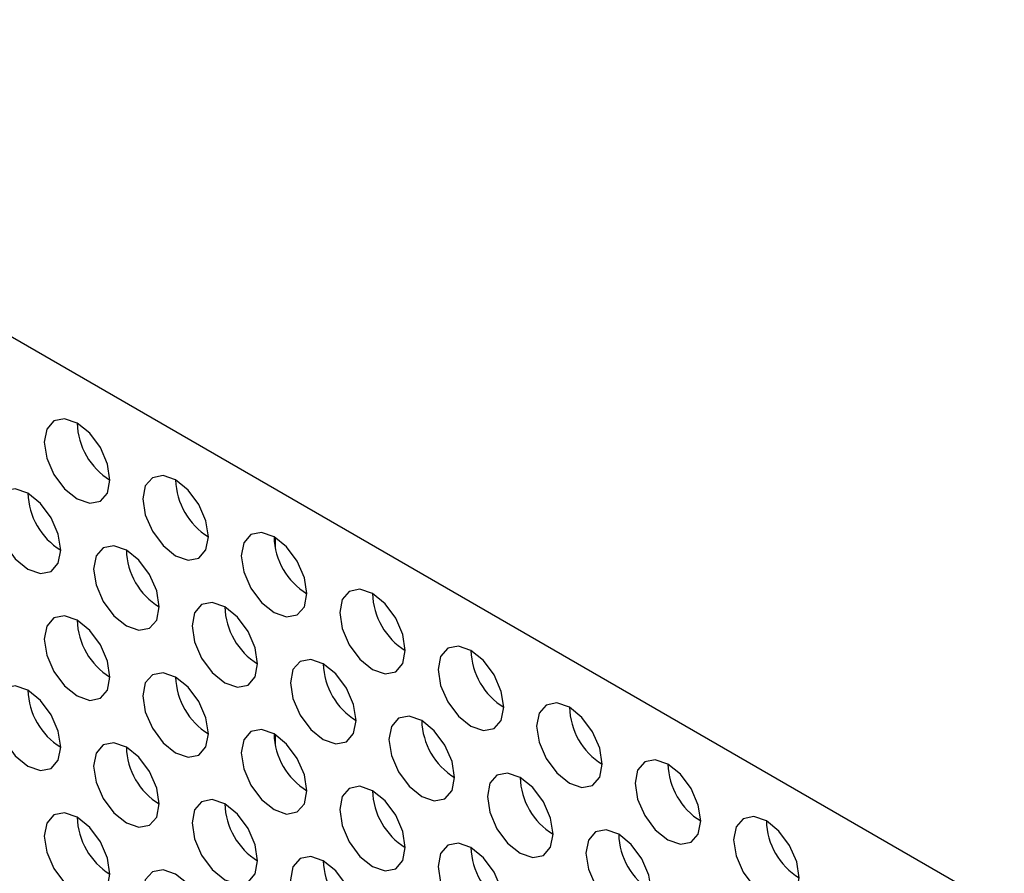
# Model space of a CAD drawing. Header units: millimetres. Extents: x 3619 to 4737, y 1503 to 2366.
# Tile 161 of 256: x 4430.34 to 4437.41, y 2151.38 to 2157.51. Entities that reach past the tile are written whole.
import ezdxf

# ---------------------------------------------------------------- set-up
doc = ezdxf.new("R2010")
doc.units = ezdxf.units.MM

msp = doc.modelspace()

# ---------------------------------------------------------------- linework, layer by layer
at = {"color": 7, "linetype": 'Continuous', "lineweight": 30}
for p, q in [((4447.6737, 2145.1952), (4410.2482, 2166.8005)), ((4432.1779, 2153.7187), (4432.1779, 2153.7947)), ((4432.1779, 2152.3033), (4432.1779, 2152.3794))]:
    msp.add_line(p, q, dxfattribs=at)
at = {"color": 7, "linetype": 'Continuous', "lineweight": 30, "flags": 128}
for points in [[(4430.99, 2154.2085), (4430.9721, 2154.323), (4430.921, 2154.4408), (4430.8445, 2154.544), (4430.7543, 2154.6168), (4430.6641, 2154.6481), (4430.5876, 2154.6333), (4430.5365, 2154.5745), (4430.5186, 2154.4807), (4430.5365, 2154.3661), (4430.5876, 2154.2483), (4430.6641, 2154.1452), (4430.7543, 2154.0724), (4430.8445, 2154.0411), (4430.921, 2154.0559), (4430.9721, 2154.1147), (4430.99, 2154.2085)], [(4431.6971, 2153.8003), (4431.6792, 2153.9148), (4431.6281, 2154.0326), (4431.5516, 2154.1358), (4431.4614, 2154.2086), (4431.3712, 2154.2399), (4431.2947, 2154.2251), (4431.2436, 2154.1663), (4431.2257, 2154.0724), (4431.2436, 2153.9579), (4431.2947, 2153.8401), (4431.3712, 2153.737), (4431.4614, 2153.6642), (4431.5516, 2153.6328), (4431.6281, 2153.6477), (4431.6792, 2153.7065), (4431.6971, 2153.8003)], [(4430.6364, 2153.705), (4430.6185, 2153.8195), (4430.5674, 2153.9373), (4430.4909, 2154.0404), (4430.4007, 2154.1132), (4430.3105, 2154.1446), (4430.2341, 2154.1297), (4430.183, 2154.0709), (4430.165, 2153.9771), (4430.183, 2153.8626), (4430.2341, 2153.7448), (4430.3105, 2153.6416), (4430.4007, 2153.5688), (4430.4909, 2153.5375), (4430.5674, 2153.5523), (4430.6185, 2153.6111), (4430.6364, 2153.705)], [(4432.4042, 2153.3921), (4432.3863, 2153.5066), (4432.3352, 2153.6244), (4432.2587, 2153.7276), (4432.1685, 2153.8004), (4432.0783, 2153.8317), (4432.0018, 2153.8169), (4431.9508, 2153.758), (4431.9328, 2153.6642), (4431.9508, 2153.5497), (4432.0018, 2153.4319), (4432.0783, 2153.3288), (4432.1685, 2153.256), (4432.2587, 2153.2246), (4432.3352, 2153.2395), (4432.3863, 2153.2983), (4432.4042, 2153.3921)], [(4431.3436, 2153.2967), (4431.3256, 2153.4113), (4431.2745, 2153.5291), (4431.1981, 2153.6322), (4431.1079, 2153.705), (4431.0177, 2153.7363), (4430.9412, 2153.7215), (4430.8901, 2153.6627), (4430.8721, 2153.5689), (4430.8901, 2153.4544), (4430.9412, 2153.3366), (4431.0177, 2153.2334), (4431.1079, 2153.1606), (4431.1981, 2153.1293), (4431.2745, 2153.1441), (4431.3256, 2153.2029), (4431.3436, 2153.2967)], [(4433.1113, 2152.9839), (4433.0934, 2153.0984), (4433.0423, 2153.2162), (4432.9658, 2153.3194), (4432.8756, 2153.3922), (4432.7854, 2153.4235), (4432.709, 2153.4086), (4432.6579, 2153.3498), (4432.6399, 2153.256), (4432.6579, 2153.1415), (4432.709, 2153.0237), (4432.7854, 2152.9206), (4432.8756, 2152.8478), (4432.9658, 2152.8164), (4433.0423, 2152.8313), (4433.0934, 2152.8901), (4433.1113, 2152.9839)], [(4432.0507, 2152.8885), (4432.0327, 2153.0031), (4431.9816, 2153.1209), (4431.9052, 2153.224), (4431.815, 2153.2968), (4431.7248, 2153.3281), (4431.6483, 2153.3133), (4431.5972, 2153.2545), (4431.5793, 2153.1607), (4431.5972, 2153.0462), (4431.6483, 2152.9284), (4431.7248, 2152.8252), (4431.815, 2152.7524), (4431.9052, 2152.7211), (4431.9816, 2152.7359), (4432.0327, 2152.7947), (4432.0507, 2152.8885)], [(4430.99, 2152.7932), (4430.9721, 2152.9077), (4430.921, 2153.0255), (4430.8445, 2153.1286), (4430.7543, 2153.2014), (4430.6641, 2153.2328), (4430.5876, 2153.2179), (4430.5365, 2153.1591), (4430.5186, 2153.0653), (4430.5365, 2152.9508), (4430.5876, 2152.833), (4430.6641, 2152.7299), (4430.7543, 2152.6571), (4430.8445, 2152.6257), (4430.921, 2152.6406), (4430.9721, 2152.6994), (4430.99, 2152.7932)], [(4433.8184, 2152.5757), (4433.8005, 2152.6902), (4433.7494, 2152.808), (4433.6729, 2152.9112), (4433.5827, 2152.984), (4433.4925, 2153.0153), (4433.4161, 2153.0004), (4433.365, 2152.9416), (4433.347, 2152.8478), (4433.365, 2152.7333), (4433.4161, 2152.6155), (4433.4925, 2152.5124), (4433.5827, 2152.4396), (4433.6729, 2152.4082), (4433.7494, 2152.4231), (4433.8005, 2152.4819), (4433.8184, 2152.5757)], [(4432.7578, 2152.4803), (4432.7398, 2152.5949), (4432.6887, 2152.7127), (4432.6123, 2152.8158), (4432.5221, 2152.8886), (4432.4319, 2152.9199), (4432.3554, 2152.9051), (4432.3043, 2152.8463), (4432.2864, 2152.7525), (4432.3043, 2152.638), (4432.3554, 2152.5202), (4432.4319, 2152.417), (4432.5221, 2152.3442), (4432.6123, 2152.3129), (4432.6887, 2152.3277), (4432.7398, 2152.3865), (4432.7578, 2152.4803)], [(4431.6971, 2152.385), (4431.6792, 2152.4995), (4431.6281, 2152.6173), (4431.5516, 2152.7204), (4431.4614, 2152.7932), (4431.3712, 2152.8246), (4431.2947, 2152.8097), (4431.2436, 2152.7509), (4431.2257, 2152.6571), (4431.2436, 2152.5426), (4431.2947, 2152.4248), (4431.3712, 2152.3217), (4431.4614, 2152.2489), (4431.5516, 2152.2175), (4431.6281, 2152.2324), (4431.6792, 2152.2912), (4431.6971, 2152.385)], [(4430.6364, 2152.2896), (4430.6185, 2152.4041), (4430.5674, 2152.5219), (4430.4909, 2152.6251), (4430.4007, 2152.6979), (4430.3105, 2152.7292), (4430.2341, 2152.7144), (4430.183, 2152.6556), (4430.165, 2152.5617), (4430.183, 2152.4472), (4430.2341, 2152.3294), (4430.3105, 2152.2263), (4430.4007, 2152.1535), (4430.4909, 2152.1221), (4430.5674, 2152.137), (4430.6185, 2152.1958), (4430.6364, 2152.2896)], [(4434.5255, 2152.1675), (4434.5076, 2152.282), (4434.4565, 2152.3998), (4434.38, 2152.503), (4434.2898, 2152.5757), (4434.1996, 2152.6071), (4434.1232, 2152.5922), (4434.0721, 2152.5334), (4434.0541, 2152.4396), (4434.0721, 2152.3251), (4434.1232, 2152.2073), (4434.1996, 2152.1042), (4434.2898, 2152.0314), (4434.38, 2152), (4434.4565, 2152.0149), (4434.5076, 2152.0737), (4434.5255, 2152.1675)], [(4433.4649, 2152.0721), (4433.4469, 2152.1867), (4433.3958, 2152.3045), (4433.3194, 2152.4076), (4433.2292, 2152.4804), (4433.139, 2152.5117), (4433.0625, 2152.4969), (4433.0114, 2152.4381), (4432.9935, 2152.3443), (4433.0114, 2152.2298), (4433.0625, 2152.112), (4433.139, 2152.0088), (4433.2292, 2151.936), (4433.3194, 2151.9047), (4433.3958, 2151.9195), (4433.4469, 2151.9783), (4433.4649, 2152.0721)], [(4432.4042, 2151.9768), (4432.3863, 2152.0913), (4432.3352, 2152.2091), (4432.2587, 2152.3122), (4432.1685, 2152.385), (4432.0783, 2152.4164), (4432.0018, 2152.4015), (4431.9508, 2152.3427), (4431.9328, 2152.2489), (4431.9508, 2152.1344), (4432.0018, 2152.0166), (4432.0783, 2151.9134), (4432.1685, 2151.8407), (4432.2587, 2151.8093), (4432.3352, 2151.8242), (4432.3863, 2151.883), (4432.4042, 2151.9768)], [(4431.3436, 2151.8814), (4431.3256, 2151.9959), (4431.2745, 2152.1137), (4431.1981, 2152.2169), (4431.1079, 2152.2897), (4431.0177, 2152.321), (4430.9412, 2152.3062), (4430.8901, 2152.2473), (4430.8721, 2152.1535), (4430.8901, 2152.039), (4430.9412, 2151.9212), (4431.0177, 2151.8181), (4431.1079, 2151.7453), (4431.1981, 2151.7139), (4431.2745, 2151.7288), (4431.3256, 2151.7876), (4431.3436, 2151.8814)], [(4435.2326, 2151.7593), (4435.2147, 2151.8738), (4435.1636, 2151.9916), (4435.0871, 2152.0947), (4434.9969, 2152.1675), (4434.9067, 2152.1989), (4434.8303, 2152.184), (4434.7792, 2152.1252), (4434.7612, 2152.0314), (4434.7792, 2151.9169), (4434.8303, 2151.7991), (4434.9067, 2151.696), (4434.9969, 2151.6232), (4435.0871, 2151.5918), (4435.1636, 2151.6067), (4435.2147, 2151.6655), (4435.2326, 2151.7593)], [(4434.172, 2151.6639), (4434.154, 2151.7784), (4434.1029, 2151.8962), (4434.0265, 2151.9994), (4433.9363, 2152.0722), (4433.8461, 2152.1035), (4433.7696, 2152.0887), (4433.7185, 2152.0299), (4433.7006, 2151.9361), (4433.7185, 2151.8215), (4433.7696, 2151.7038), (4433.8461, 2151.6006), (4433.9363, 2151.5278), (4434.0265, 2151.4965), (4434.1029, 2151.5113), (4434.154, 2151.5701), (4434.172, 2151.6639)], [(4433.1113, 2151.5686), (4433.0934, 2151.6831), (4433.0423, 2151.8009), (4432.9658, 2151.904), (4432.8756, 2151.9768), (4432.7854, 2152.0082), (4432.709, 2151.9933), (4432.6579, 2151.9345), (4432.6399, 2151.8407), (4432.6579, 2151.7262), (4432.709, 2151.6084), (4432.7854, 2151.5052), (4432.8756, 2151.4325), (4432.9658, 2151.4011), (4433.0423, 2151.416), (4433.0934, 2151.4748), (4433.1113, 2151.5686)], [(4432.0507, 2151.4732), (4432.0327, 2151.5877), (4431.9816, 2151.7055), (4431.9052, 2151.8087), (4431.815, 2151.8815), (4431.7248, 2151.9128), (4431.6483, 2151.8979), (4431.5972, 2151.8391), (4431.5793, 2151.7453), (4431.5972, 2151.6308), (4431.6483, 2151.513), (4431.7248, 2151.4099), (4431.815, 2151.3371), (4431.9052, 2151.3057), (4431.9816, 2151.3206), (4432.0327, 2151.3794), (4432.0507, 2151.4732)], [(4430.99, 2151.3778), (4430.9721, 2151.4924), (4430.921, 2151.6102), (4430.8445, 2151.7133), (4430.7543, 2151.7861), (4430.6641, 2151.8174), (4430.5876, 2151.8026), (4430.5365, 2151.7438), (4430.5186, 2151.65), (4430.5365, 2151.5355), (4430.5876, 2151.4177), (4430.6641, 2151.3145), (4430.7543, 2151.2417), (4430.8445, 2151.2104), (4430.921, 2151.2252), (4430.9721, 2151.284), (4430.99, 2151.3778)], [(4435.9398, 2151.3511), (4435.9218, 2151.4656), (4435.8707, 2151.5834), (4435.7942, 2151.6865), (4435.704, 2151.7593), (4435.6138, 2151.7907), (4435.5374, 2151.7758), (4435.4863, 2151.717), (4435.4683, 2151.6232), (4435.4863, 2151.5087), (4435.5374, 2151.3909), (4435.6138, 2151.2878), (4435.704, 2151.215), (4435.7942, 2151.1836), (4435.8707, 2151.1985), (4435.9218, 2151.2573), (4435.9398, 2151.3511)], [(4434.8791, 2151.2557), (4434.8611, 2151.3702), (4434.8101, 2151.488), (4434.7336, 2151.5912), (4434.6434, 2151.664), (4434.5532, 2151.6953), (4434.4767, 2151.6805), (4434.4256, 2151.6217), (4434.4077, 2151.5279), (4434.4256, 2151.4133), (4434.4767, 2151.2955), (4434.5532, 2151.1924), (4434.6434, 2151.1196), (4434.7336, 2151.0883), (4434.8101, 2151.1031), (4434.8611, 2151.1619), (4434.8791, 2151.2557)], [(4433.8184, 2151.1604), (4433.8005, 2151.2749), (4433.7494, 2151.3927), (4433.6729, 2151.4958), (4433.5827, 2151.5686), (4433.4925, 2151.6), (4433.4161, 2151.5851), (4433.365, 2151.5263), (4433.347, 2151.4325), (4433.365, 2151.318), (4433.4161, 2151.2002), (4433.4925, 2151.097), (4433.5827, 2151.0243), (4433.6729, 2150.9929), (4433.7494, 2151.0078), (4433.8005, 2151.0666), (4433.8184, 2151.1604)], [(4432.7578, 2151.065), (4432.7398, 2151.1795), (4432.6887, 2151.2973), (4432.6123, 2151.4005), (4432.5221, 2151.4733), (4432.4319, 2151.5046), (4432.3554, 2151.4897), (4432.3043, 2151.4309), (4432.2864, 2151.3371), (4432.3043, 2151.2226), (4432.3554, 2151.1048), (4432.4319, 2151.0017), (4432.5221, 2150.9289), (4432.6123, 2150.8975), (4432.6887, 2150.9124), (4432.7398, 2150.9712), (4432.7578, 2151.065)], [(4431.6971, 2150.9696), (4431.6792, 2151.0842), (4431.6281, 2151.202), (4431.5516, 2151.3051), (4431.4614, 2151.3779), (4431.3712, 2151.4092), (4431.2947, 2151.3944), (4431.2436, 2151.3356), (4431.2257, 2151.2418), (4431.2436, 2151.1273), (4431.2947, 2151.0095), (4431.3712, 2150.9063), (4431.4614, 2150.8335), (4431.5516, 2150.8022), (4431.6281, 2150.817), (4431.6792, 2150.8758), (4431.6971, 2150.9696)]]:
    msp.add_lwpolyline(points, dxfattribs=at)
at = {"color": 7, "linetype": 'Continuous', "lineweight": 30}
for centre, start, end in [((4431.2498, 2154.6306), 181.60099, 238.39334), ((4431.9569, 2154.2224), 181.60148, 238.39285), ((4430.8962, 2154.1271), 181.60143, 238.39389), ((4432.664, 2153.8142), 181.6027, 238.39262), ((4431.6033, 2153.7189), 181.6027, 238.39262), ((4433.3711, 2153.406), 181.60099, 238.39334), ((4432.3104, 2153.3106), 181.60099, 238.39334), ((4431.2498, 2153.2153), 181.60125, 238.39284), ((4434.0782, 2152.9978), 181.60148, 238.39285), ((4433.0175, 2152.9024), 181.60148, 238.39285), ((4431.9569, 2152.8071), 181.60173, 238.39235), ((4430.8962, 2152.7117), 181.60143, 238.39389), ((4434.7853, 2152.5896), 181.60143, 238.39389), ((4433.7246, 2152.4942), 181.60143, 238.39389), ((4432.664, 2152.3989), 181.60295, 238.39212), ((4431.6033, 2152.3035), 181.6027, 238.39262), ((4435.4924, 2152.1814), 181.60099, 238.39334), ((4434.4317, 2152.086), 181.60099, 238.39334), ((4433.3711, 2151.9907), 181.60125, 238.39284), ((4432.3104, 2151.8953), 181.60099, 238.39334), ((4431.2498, 2151.7999), 181.60118, 238.3934), ((4436.1995, 2151.7732), 181.60148, 238.39285), ((4435.1389, 2151.6778), 181.60148, 238.39285), ((4434.0782, 2151.5825), 181.60173, 238.39235), ((4433.0175, 2151.4871), 181.60148, 238.39285)]:
    msp.add_arc(centre, 0.4957, start, end, dxfattribs=at)

doc.saveas('drawing.dxf')
